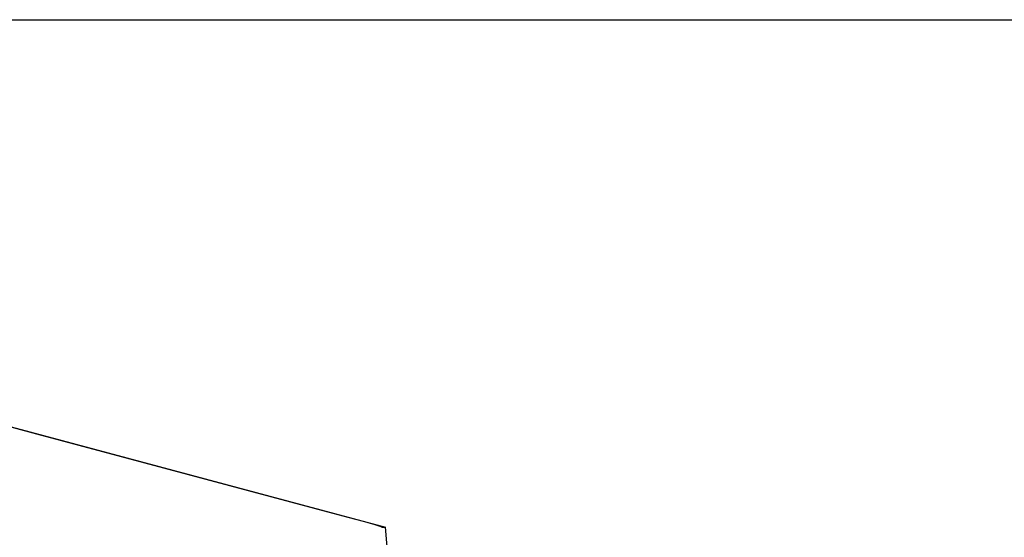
# Model space of a CAD drawing. Extents: x -169 to 2224, y 0 to 2796.
# Tile 193 of 256: x 1568.87 to 1571.16, y 420.3 to 421.51. Entities that reach past the tile are written whole.
import ezdxf

# ---------------------------------------------------------------- set-up
doc = ezdxf.new("R2010")
doc.units = 0
doc.header["$MEASUREMENT"] = 0
doc.layers.add('SPILL-BUCKET', color=1, linetype='CONTINUOUS')

msp = doc.modelspace()

# ---------------------------------------------------------------- linework, layer by layer
at = {"layer": 'SPILL-BUCKET', "linetype": 'Continuous'}
for p, q in [((1567.93361, 421.50736), (1572.11825, 421.50736)), ((1568.10537, 420.75787), (1569.71788, 420.3258)), ((1568.90638, 420.54223), (1568.21661, 420.7264)), ((1569.59609, 420.35779), (1568.90638, 420.54223)), ((1569.63467, 420.3474), (1569.59609, 420.35779)), ((1569.66709, 420.33853), (1569.63467, 420.3474)), ((1569.69155, 420.33165), (1569.66709, 420.33853)), ((1569.7061, 420.32727), (1569.69155, 420.33165)), ((1569.70935, 420.3258), (1569.7061, 420.32727)), ((1569.70933, 420.32606), (1569.70935, 420.3258)), ((1569.70935, 420.3258), (1569.71575, 420.3258)), ((1569.71575, 420.3258), (1569.71788, 420.3258)), ((1569.72427, 420.25277), (1569.71788, 420.3258))]:
    msp.add_line(p, q, dxfattribs=at)

doc.saveas('drawing.dxf')
